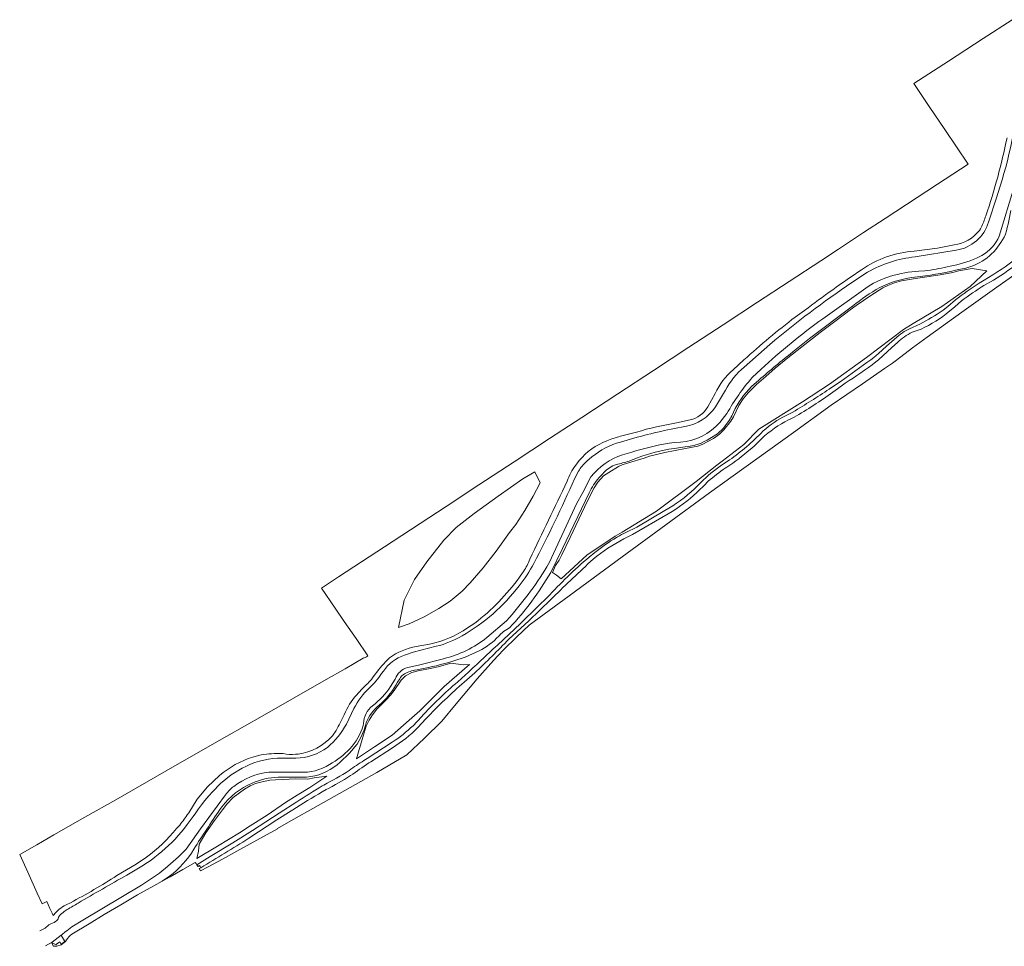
# Model space of a CAD drawing. Header units: metres. Extents: x 201541 to 204988, y 387833 to 394342.
# Tile 1 of 214: x 201541 to 202030, y 388190 to 388651. Entities that reach past the tile are written whole.
import ezdxf

# ---------------------------------------------------------------- set-up
doc = ezdxf.new("R2010")
doc.units = ezdxf.units.M
for name, color, linetype, lineweight in [('B-WE-GR-GRAS-GV', 60, 'Continuous', 13), ('B-WE-OG-WATER_BEEK-GV', 150, 'Continuous', 18), ('B-WE-OG-WATER_SLOOT-GV', 120, 'Continuous', 18), ('B-WE-VH-VERHARDING_HALFVERHARDING_GRIND-GV', 252, 'Continuous', 18)]:
    doc.layers.add(name, color=color, linetype=linetype, lineweight=lineweight)

msp = doc.modelspace()

# ---------------------------------------------------------------- linework, layer by layer
at = {"layer": 'B-WE-GR-GRAS-GV'}
for points in [[(202034.016, 388651.087), (202019.649, 388641.696), (202002.411, 388630.536), (201985.172, 388619.375), (201992.853, 388607.963), (202000.535, 388596.55), (202012.267, 388579.305), (201996.906, 388569.256), (201981.545, 388559.206), (201970.877, 388552.209), (201960.209, 388545.211), (201947.677, 388536.972), (201938.897, 388531.2), (201923.185, 388520.865), (201907.472, 388510.531), (201890.429, 388499.372), (201873.386, 388488.213), (201855.71, 388476.612), (201838.034, 388465.01), (201820.038, 388453.222), (201804.02, 388442.729), (201786.486, 388431.225), (201768.953, 388419.722), (201752.63, 388409.006), (201721.909, 388388.869), (201699.108, 388373.915), (201690.705, 388368.383), (201697.444, 388358.474), (201701.996, 388351.781), (201707.849, 388343.255), (201713.701, 388334.729), (201713.544, 388334.585), (201712.96, 388334.29), (201712.657, 388334.125), (201712.642, 388334.116), (201712.354, 388333.959), (201711.793, 388333.696), (201711.745, 388333.674), (201711.444, 388333.501), (201702.384, 388328.303), (201693.023, 388322.932), (201677.124, 388313.844), (201661.225, 388304.756), (201643.562, 388294.697), (201625.899, 388284.638), (201613.398, 388277.478), (201588.37, 388263.143), (201572.994, 388254.39), (201557.617, 388245.637), (201549.097, 388240.77), (201540.576, 388235.902), (201544.582, 388227.081), (201549.286, 388216.737), (201551.742, 388211.35), (201554.003, 388212.533), (201554.766, 388211.06), (201555.639, 388209.095), (201556.512, 388207.13), (201556.663, 388206.68), (201557.143, 388205.562), (201557.499, 388205.896)], [(202020.689, 388552.863), (202020.989, 388553.564)], [(202017.784, 388546.315), (202018.299, 388547.06)], [(202030.176, 388542.866), (202029.268, 388541.617)], [(201985.396, 388535.884), (201997.013, 388537.474), (202005.244, 388539.104)], [(201630.593, 388229.346), (201629.773, 388228.909), (201630.547, 388227.718), (201634.323, 388229.704), (201641.475, 388233.629), (201648.626, 388237.553), (201661.877, 388244.919), (201668.755, 388248.743), (201668.832, 388248.79), (201674.171, 388252.027), (201689.066, 388260.223), (201718.154, 388276.707), (201733.06, 388285.469), (201741.863, 388293.712), (201750.421, 388302.17), (201757.549, 388310.755), (201768.007, 388323.255), (201776.17, 388332.36), (201781.002, 388337.55), (201787.705, 388344.118), (201793.984, 388349.905), (201803.86, 388357.26), (201813.735, 388364.614), (201840.19, 388383.979), (201883.638, 388415.702), (201925.31, 388445.805), (201944.132, 388459.319), (201959.699, 388470.034), (201970.585, 388477.528), (201974.583, 388480.28), (201975.243, 388480.733), (201975.266, 388480.75), (201978.712, 388483.38), (201984.561, 388487.846), (201991.814, 388493.165), (202009.118, 388505.648), (202026.422, 388518.13), (202039.908, 388527.56)], [(202011.112, 388527.537), (202008.426, 388527.033)], [(201988.389, 388523.367), (201984.271, 388522.862)], [(202017.716, 388520.068), (202020.172, 388521.566)], [(202024.747, 388521.624), (202020.033, 388518.876)], [(201954.757, 388508.601), (201933.253, 388492.562), (201924.968, 388485.828)], [(201998.263, 388505.551), (201999.778, 388506.641), (202002.068, 388508.426), (202005.837, 388511.691)], [(202008.948, 388511.195), (202005.509, 388508.342), (202001.271, 388504.779)], [(201926.245, 388503.193), (201930.869, 388506.444)], [(201984.479, 388498.04), (201986.737, 388498.985)], [(201963.725, 388481.862), (201965.302, 388483.07), (201967.56, 388485.087), (201971.608, 388488.67), (201976.77, 388493.239)], [(201986.853, 388496.435), (201984.347, 388495.623)], [(201977.034, 388490.524), (201974.315, 388488.024), (201967.64, 388481.875), (201966.331, 388480.877)], [(201895.342, 388476.992), (201900.727, 388481.931)], [(201908.157, 388471.83), (201904.477, 388468.589)], [(201944.223, 388468.095), (201949.017, 388471.375)], [(201951.044, 388470.332), (201947.234, 388467.565)], [(201882.746, 388458.597), (201886.377, 388465.24)], [(201895.569, 388455.872), (201894.997, 388454.76)], [(201920.107, 388453.354), (201923.087, 388454.886), (201924.658, 388455.694), (201926.222, 388456.606)], [(201928.042, 388454.785), (201925.64, 388453.335), (201923.39, 388452.257), (201922.944, 388452.021)], [(201867.22, 388450.529), (201873.894, 388452.011)], [(201891.309, 388449.082), (201890.515, 388448.004), (201887.508, 388445.108), (201883.82, 388442.837)], [(201839.314, 388443.877), (201847.248, 388445.93)], [(201902.019, 388438.624), (201903.149, 388439.721), (201909.105, 388445.358)], [(201909.452, 388442.693), (201905.777, 388439.002), (201903.773, 388437.337)], [(201871.451, 388438.636), (201866.004, 388437.784), (201863.346, 388437.462)], [(201817.042, 388429.576), (201818.779, 388431.793)], [(201837.967, 388430.025), (201836.313, 388429.506)], [(201845.7, 388432.296), (201844.354, 388431.874)], [(201890.877, 388430.389), (201893.525, 388432.13)], [(201830.477, 388425.256), (201829.59, 388424.294), (201828.702, 388423.333)], [(201892.158, 388428.525), (201891.426, 388428.081)], [(201876.164, 388417.83), (201880.572, 388422.159)], [(201882.993, 388421.516), (201882.158, 388420.763)], [(201823.669, 388415.758), (201810.42, 388388.052), (201804.608, 388376.146)], [(201878.319, 388416.941), (201877.326, 388415.924)], [(201863.032, 388405.296), (201845.341, 388395.112), (201841.018, 388392.831)], [(201841.973, 388396.037), (201847.459, 388398.754), (201861.423, 388406.966)], [(201837.37, 388393.604), (201837.851, 388393.881)], [(201823.725, 388383.861), (201826.517, 388386.131)], [(201793.976, 388381.956), (201794.275, 388382.794)], [(201825.731, 388382.807), (201824.362, 388381.544)], [(201789.155, 388373.833), (201790.669, 388375.954)], [(201780.123, 388341.869), (201781.129, 388342.843), (201789.397, 388350.542), (201798.397, 388359.382), (201802.879, 388363.697)], [(201804.616, 388362.654), (201793.714, 388352.145), (201783.874, 388343.005)], [(201763.255, 388348.642), (201766.814, 388350.882)], [(201784.204, 388348.641), (201782.808, 388347.727)], [(201779.76, 388345.586), (201778.768, 388344.535)], [(201737.779, 388339.331), (201744.417, 388340.58)], [(201769.066, 388337.211), (201762.03, 388334.088)], [(201738.19, 388327.741), (201736.977, 388327.501)], [(201745.786, 388329.328), (201744.582, 388329.094)], [(201758.406, 388321.751), (201763.976, 388326.771)], [(201716.07, 388323.707), (201717.375, 388325.524)], [(201729.548, 388323.293), (201728.439, 388321.598)], [(201766.888, 388326.175), (201761.649, 388321.693)], [(201708.978, 388316.27), (201710.964, 388318.541)], [(201701.895, 388305.401), (201702.566, 388306.902)], [(201720.694, 388311.346), (201718.153, 388309.147)], [(201736.177, 388299.957), (201740.339, 388304.426)], [(201742.597, 388303.383), (201738.609, 388299.146)], [(201696.051, 388294.897), (201697.867, 388297.566)], [(201712.543, 388300.063), (201711.879, 388297.833), (201710.452, 388294.491), (201708.41, 388290.858)], [(201711.768, 388282.631), (201713.371, 388283.703), (201725.87, 388291.787)], [(201725.928, 388288.948), (201715.108, 388282.023), (201714.216, 388281.439)], [(201656.426, 388284.38), (201659.367, 388285.205)], [(201669.71, 388286.211), (201671.525, 388286.081)], [(201677.718, 388285.757), (201679.029, 388285.87)], [(201623.862, 388255.628), (201624.634, 388256.621), (201628.908, 388263.416), (201633.958, 388269.619), (201639.915, 388275.126)], [(201681.142, 388274.362), (201669.069, 388274.303)], [(201691.025, 388270.053), (201691.852, 388270.451)], [(201692.944, 388268.166), (201691.038, 388267.039)], [(201615.033, 388225.054), (201611.384, 388222.577), (201615.455, 388224.847), (201621.667, 388228.412), (201627.879, 388231.978), (201628.294, 388231.428), (201628.695, 388230.702), (201635.369, 388234.836), (201646.507, 388241.736), (201656.278, 388247.834), (201669.671, 388256.436), (201678.385, 388262.032)], [(201641.165, 388259.623), (201640.13, 388258.217)], [(201676.445, 388258.116), (201675.555, 388257.577), (201668.488, 388253.092), (201654.491, 388243.953)], [(201618.528, 388248.815), (201619.55, 388249.837)], [(201588.958, 388225.447), (201598.562, 388231.163), (201603.549, 388234.564)], [(201563.61, 388210.817), (201565.782, 388211.888)]]:
    msp.add_lwpolyline(points, dxfattribs=at)
for points in [[(202020.989, 388553.564, 0.0321241), (202031.515, 388592.313)], [(202018.299, 388547.06, 0.048301), (202020.689, 388552.863)], [(202033.467, 388556.151, -0.0379759), (202030.176, 388542.866)], [(202005.244, 388539.104, 0.2010479), (202017.784, 388546.315)], [(202029.268, 388541.617, -0.2050743), (202011.112, 388527.537)], [(201959.182, 388526.644, -0.1415069), (201985.396, 388535.884)], [(202020.172, 388521.566, 0.030675), (202036.56, 388532.633)], [(202008.426, 388527.033, -0.0261793), (201988.389, 388523.367)], [(202038.818, 388531.591, -0.0413946), (202024.747, 388521.624)], [(201930.869, 388506.444, -0.0186402), (201959.182, 388526.644)], [(201984.271, 388522.862, 0.078655), (201968.254, 388517.899)], [(201968.254, 388517.899, 0.045423), (201954.757, 388508.601)], [(202005.837, 388511.691, -0.0221214), (202017.716, 388520.068)], [(202020.033, 388518.876, 0.0269753), (202008.948, 388511.195)], [(201900.727, 388481.931, -0.019775), (201926.245, 388503.193)], [(201986.737, 388498.985, 0.0290425), (201998.263, 388505.551)], [(202001.271, 388504.779, -0.0715236), (201986.853, 388496.435)], [(201976.77, 388493.239, -0.0792156), (201984.479, 388498.04)], [(201984.347, 388495.623, 0.081499), (201977.034, 388490.524)], [(201924.968, 388485.828, 0.0126832), (201908.157, 388471.83)], [(201949.017, 388471.375, 0.0009591), (201963.725, 388481.862)], [(201966.331, 388480.877, -0.0217617), (201951.044, 388470.332)], [(201886.377, 388465.24, -0.1052478), (201895.342, 388476.992)], [(201904.477, 388468.589, 0.0959392), (201895.569, 388455.872)], [(201926.222, 388456.606, 0.009805), (201944.223, 388468.095)], [(201947.234, 388467.565, -0.0262221), (201928.042, 388454.785)], [(201873.894, 388452.011, 0.2085367), (201882.746, 388458.597)], [(201894.997, 388454.76, -0.0675895), (201891.309, 388449.082)], [(201847.248, 388445.93, -0.0380898), (201867.22, 388450.529)], [(201909.105, 388445.358, -0.0786744), (201920.107, 388453.354)], [(201922.944, 388452.021, 0.0773245), (201909.452, 388442.693)], [(201832.567, 388441.615, -0.033462), (201839.314, 388443.877)], [(201818.779, 388431.793, -0.1336982), (201832.567, 388441.615)], [(201883.82, 388442.837, -0.1231702), (201871.451, 388438.636)], [(201863.346, 388437.462, 0.0604702), (201845.7, 388432.296)], [(201903.773, 388437.337, -0.0304391), (201892.158, 388428.525)], [(201893.525, 388432.13, 0.0257757), (201902.019, 388438.624)], [(201812.786, 388421.514, -0.0650559), (201817.042, 388429.576)], [(201836.313, 388429.506, 0.1252194), (201830.477, 388425.256)], [(201844.354, 388431.874, -0.029725), (201837.967, 388430.025)], [(201880.572, 388422.159, -0.0507787), (201890.877, 388430.389)], [(201891.426, 388428.081, 0.0365525), (201882.993, 388421.516)], [(201794.275, 388382.794, -0.0015656), (201812.786, 388421.514)], [(201828.702, 388423.333, 0.0637675), (201823.669, 388415.758)], [(201882.158, 388420.763, -0.0178813), (201878.319, 388416.941)], [(201861.423, 388406.966, 0.0571111), (201876.164, 388417.83)], [(201877.326, 388415.924, -0.0540316), (201863.032, 388405.296)], [(201837.851, 388393.881, -0.0227058), (201841.973, 388396.037)], [(201841.018, 388392.831, 0.0531337), (201825.731, 388382.807)], [(201826.517, 388386.131, -0.0278953), (201837.37, 388393.604)], [(201790.669, 388375.954, 0.0394458), (201793.976, 388381.956)], [(201802.879, 388363.697, -0.0286233), (201823.725, 388383.861)], [(201824.362, 388381.544, 0.0082347), (201804.616, 388362.654)], [(201804.608, 388376.146, -0.054599), (201784.204, 388348.641)], [(201766.814, 388350.882, 0.0716696), (201789.155, 388373.833)], [(201744.417, 388340.58, 0.1029914), (201763.255, 388348.642)], [(201782.808, 388347.727, 0.060442), (201779.76, 388345.586)], [(201763.976, 388326.771, -0.005975), (201780.123, 388341.869)], [(201783.874, 388343.005, -0.0082222), (201766.888, 388326.175)], [(201778.768, 388344.535, -0.0894363), (201769.066, 388337.211)], [(201724.445, 388333.653, -0.1111153), (201737.779, 388339.331)], [(201717.375, 388325.524, -0.0599816), (201724.445, 388333.653)], [(201762.03, 388334.088, -0.0314054), (201745.786, 388329.328)], [(201736.977, 388327.501, 0.1144405), (201731.29, 388325.332)], [(201744.582, 388329.094, -0.0008121), (201738.19, 388327.741)], [(201710.964, 388318.541, 0.039527), (201716.07, 388323.707)], [(201728.439, 388321.598, -0.0785778), (201720.694, 388311.346)], [(201731.29, 388325.332, 0.1004708), (201729.548, 388323.293)], [(201740.339, 388304.426, -0.0304621), (201758.406, 388321.751)], [(201761.649, 388321.693, 0.0221046), (201742.597, 388303.383)], [(201702.566, 388306.902, -0.0750111), (201708.978, 388316.27)], [(201718.153, 388309.147, 0.1471784), (201712.543, 388300.063)], [(201697.867, 388297.566, 0.0277681), (201701.895, 388305.401)], [(201725.87, 388291.787, 0.0415129), (201736.177, 388299.957)], [(201738.609, 388299.146, -0.0604808), (201725.928, 388288.948)], [(201679.029, 388285.87, 0.1779384), (201696.051, 388294.897)], [(201708.41, 388290.858, -0.0688624), (201696.746, 388279.301)], [(201639.915, 388275.126, -0.1031216), (201656.426, 388284.38)], [(201659.367, 388285.205, -0.0381556), (201669.71, 388286.211)], [(201671.525, 388286.081, 0.0652844), (201677.718, 388285.757)], [(201704.389, 388277.631, -0.0254533), (201711.768, 388282.631)], [(201696.746, 388279.301, -0.1585448), (201681.142, 388274.362)], [(201691.852, 388270.451, 0.0156421), (201704.389, 388277.631)], [(201714.216, 388281.439, -0.0021361), (201705.017, 388275.115)], [(201669.069, 388274.303, 0.1049555), (201656.165, 388271.383)], [(201705.017, 388275.115, -0.0240669), (201692.944, 388268.166)], [(201656.165, 388271.383, 0.1351547), (201641.165, 388259.623)], [(201678.385, 388262.032, -0.0155384), (201691.025, 388270.053)], [(201691.038, 388267.039, 0.0159217), (201676.445, 388258.116)], [(201640.13, 388258.217, 0.0085502), (201627.193, 388238.573)], [(201619.55, 388249.837, 0.0283363), (201623.862, 388255.628)], [(201603.549, 388234.564, 0.0670622), (201618.528, 388248.815)], [(201654.491, 388243.953, -0.0014386), (201630.593, 388229.346)], [(201627.193, 388238.573, -0.0952173), (201615.033, 388225.054)], [(201565.782, 388211.888, 0.0207011), (201588.958, 388225.447)], [(201557.499, 388205.896, -0.1093755), (201563.61, 388210.817)]]:
    msp.add_lwpolyline(points, format="xyb", dxfattribs=at)
for points in [[(202021.415, 388526.195), (202013.251, 388518.411), (201999.174, 388508.363), (201984.781, 388499.919), (201979.977, 388497.062), (201961.577, 388483.11), (201943.266, 388469.857), (201929.8, 388461.104), (201908.162, 388447.38), (201900.655, 388439.89), (201889.928, 388431.498), (201887.311, 388429.528), (201876.914, 388421.441), (201857.181, 388406.706), (201840.153, 388396.274), (201836.671, 388394.297), (201822.668, 388384.85), (201809.866, 388372.976), (201807.517, 388374.824), (201805.593, 388376.173), (201807.007, 388379.586), (201808.773, 388382.342), (201810.082, 388384.923), (201814.221, 388393.484), (201821.435, 388408.645), (201822.868, 388411.869), (201826.215, 388418.225), (201828.037, 388421.16), (201830.907, 388424.179), (201833.529, 388425.954), (201838.279, 388428.797), (201840.156, 388429.683), (201843.357, 388430.693), (201851.026, 388433.071), (201853.777, 388434.022), (201861.435, 388435.904), (201871.655, 388437.844), (201877.791, 388439.046), (201879.939, 388439.813), (201885.551, 388442.865), (201888.497, 388444.956), (201890.731, 388447.102), (201894.129, 388451.393), (201895.54, 388453.506), (201898.175, 388459.241), (201900.323, 388462.514), (201902.773, 388465.555), (201906.931, 388469.621), (201911.52, 388473.561), (201916.178, 388477.717), (201922.503, 388482.885), (201929.462, 388488.445), (201938.607, 388495.511), (201945.981, 388500.972), (201950.738, 388504.584), (201953.476, 388506.775), (201956.58, 388508.984), (201963.857, 388513.984), (201969.744, 388517.658), (201972.2, 388518.907), (201975.546, 388520.249), (201979.122, 388521.285), (201985.069, 388522.223), (201998.253, 388524.232), (202004.572, 388525.384), (202007.449, 388526.112), (202014.257, 388527.379)], [(201736.85, 388372.681), (201743.067, 388381.462), (201751.549, 388392.267), (201757.641, 388398.527), (201766.505, 388405.471), (201778.567, 388414.065), (201790.835, 388422.776), (201796.763, 388426.138), (201799.337, 388420.721), (201795.836, 388414.103), (201791.765, 388407.047), (201787.296, 388400.034), (201784.154, 388396.025), (201777.584, 388386.825), (201770.975, 388378.43), (201764.544, 388370.933), (201760.525, 388366.917), (201754.691, 388361.832), (201748.956, 388358.174), (201741.755, 388354.098), (201734.248, 388350.644), (201728.928, 388348.826), (201731.803, 388362.428)], [(201708.055, 388283.429), (201709.035, 388287.038), (201710.843, 388293.134), (201712.797, 388299.675), (201714.366, 388302.687), (201715.952, 388305.294), (201718.175, 388308.135), (201722.649, 388312.628), (201724.88, 388315.132), (201726.708, 388317.487), (201730.209, 388322.6), (201732.351, 388324.815), (201735.511, 388326.458), (201738.783, 388327.306), (201745.547, 388328.578), (201748.682, 388329.243), (201754.915, 388331.045), (201761.294, 388330.192), (201764.164, 388330.368), (201751.691, 388319.472), (201746.664, 388314.483), (201739.563, 388307.38), (201734.252, 388302.64), (201725.862, 388295.304), (201716.949, 388289.398)], [(201693.366, 388274.821), (201687.796, 388271.166), (201684.808, 388269.217), (201678.543, 388265.369), (201672.708, 388261.703), (201663.554, 388255.537), (201655.227, 388250.079), (201649.837, 388246.678), (201638.905, 388240.022), (201628.706, 388233.856), (201629.438, 388237.497), (201629.804, 388240.979), (201633.138, 388246.671), (201637.447, 388252.742), (201641.459, 388258.115), (201643.549, 388260.987), (201646.693, 388264.278), (201652.416, 388268.376), (201655.201, 388270.072), (201657.759, 388271.189), (201661.154, 388272.069), (201664.947, 388272.829), (201667.844, 388273.115), (201677.941, 388273.551), (201683.9, 388273.421), (201687.081, 388274.052)]]:
    msp.add_lwpolyline(points, close=True, dxfattribs=at)
at = {"layer": 'B-WE-OG-WATER_BEEK-GV'}
for points in [[(202037.427, 388613.408, -0.0547469), (202026.133, 388561.944)], [(202022.269, 388550.388, -0.2950092), (202006.269, 388536.479)], [(202018.961, 388533.772, 0.168175), (202027.642, 388543.48)], [(201985.805, 388533.133, 0.1032159), (201962.146, 388525.469)], [(202003.302, 388528.492, 0.0587259), (202016.294, 388532.466)], [(201990.624, 388526.22, 0.0276525), (202001.744, 388528.134)], [(201962.535, 388518.467, -0.0591447), (201973.665, 388523.495)], [(201973.665, 388523.495, -0.0584463), (201987.756, 388526.051)], [(201954.398, 388520.375, 0.026563), (201913.565, 388489.601)], [(201909.297, 388477.211, -0.0319638), (201939.897, 388502.372)], [(201900.842, 388478.335, 0.1049967), (201891.538, 388466.753)], [(201892.244, 388455.255, -0.0509212), (201904.854, 388473.138)], [(201886.601, 388458.578, -0.2022537), (201871.339, 388448.7)], [(201869.209, 388440.948, 0.1945726), (201888.67, 388450.784)], [(201866.149, 388447.787, 0.0228046), (201839.313, 388441.031)], [(201839.313, 388441.031, 0.1081419), (201825.106, 388433.669)], [(201844.892, 388435.97, -0.0386342), (201866.14, 388440.838)], [(201824.637, 388423.65, -0.1504058), (201840.324, 388434.678)], [(201822.52, 388431.468, 0.0705456), (201818.425, 388426.481)], [(201816.475, 388422.669, -0.0143521), (201796.267, 388380.663)], [(201796.267, 388380.663, -0.0486985), (201788.883, 388369.555)], [(201782.713, 388352.195, 0.0462705), (201802.77, 388379.02)], [(201788.883, 388369.555, -0.1003223), (201760.549, 388344.63)], [(201760.549, 388344.63, -0.0661285), (201747.748, 388339.439)], [(201751.373, 388333.297, 0.1059259), (201772.933, 388343.8)], [(201731.858, 388335.079, 0.15302), (201721.402, 388327.158)], [(201727.26, 388323.16, -0.2374443), (201733.558, 388328.95)], [(201720.513, 388325.897, -0.06276), (201714.543, 388318.828)], [(201714.543, 388318.828, 0.0961431), (201706.795, 388308.447)], [(201716.026, 388309.875, 0.0835539), (201724.991, 388319.469)], [(201711.56, 388301.04, -0.224929), (201716.026, 388309.875)], [(201703.058, 388300.797, -0.0952729), (201693.605, 388289.183)], [(201704.752, 388288.493, 0.1193951), (201711.39, 388300.075)], [(201693.605, 388289.183, -0.1569116), (201677.849, 388283.797)], [(201694.626, 388280.677, 0.0768636), (201704.752, 388288.493)], [(201668.824, 388283.819, 0.11544), (201651.236, 388278.823)], [(201679.817, 388276.817, 0.1561274), (201694.626, 388280.677)], [(201647.024, 388269.777, -0.1336559), (201664.499, 388276.817)], [(201642.953, 388265.643, -0.0761733), (201647.024, 388269.777)], [(201629.521, 388258.639, -0.0289502), (201617.902, 388243.501)], [(201617.902, 388243.501, -0.0447277), (201604.064, 388231.847)], [(201601.088, 388220.645, 0.0658391), (201623.428, 388238.627)], [(201593.829, 388225.64, 0.0041136), (201569.611, 388211.742)], [(201569.611, 388211.742, 0.0053514), (201564.257, 388208.517)], [(201559.876, 388204.529, -0.1471371), (201558.446, 388202.527)], [(201562.208, 388207.102, 0.0828311), (201559.876, 388204.774)], [(201564.257, 388208.517, 0.0239273), (201562.208, 388207.102)], [(201563.192, 388197.371, -0.0046496), (201566.44, 388199.924)], [(201561.187, 388195.744, -0.0029506), (201563.192, 388197.371)]]:
    msp.add_lwpolyline(points, format="xyb", dxfattribs=at)
for points in [[(202027.642, 388543.48), (202035.084, 388567.877)], [(202026.133, 388561.944), (202022.269, 388550.388)], [(202006.269, 388536.479), (201985.805, 388533.133)], [(202016.294, 388532.466), (202018.961, 388533.772)], [(202001.744, 388528.134), (202003.302, 388528.492)], [(201962.146, 388525.469), (201954.398, 388520.375)], [(201987.756, 388526.051), (201990.624, 388526.22)], [(201939.897, 388502.372), (201962.535, 388518.467)], [(201913.565, 388489.601), (201900.842, 388478.335)], [(201904.854, 388473.138), (201909.297, 388477.211)], [(201891.538, 388466.753), (201886.601, 388458.578)], [(201888.67, 388450.784), (201892.244, 388455.255)], [(201871.339, 388448.7), (201866.149, 388447.787)], [(201866.14, 388440.838), (201869.209, 388440.948)], [(201840.324, 388434.678), (201844.892, 388435.97)], [(201825.106, 388433.669), (201822.52, 388431.468)], [(201818.425, 388426.481), (201816.475, 388422.669)], [(201802.77, 388379.02), (201803.961, 388381.305), (201817.524, 388410.284), (201820.566, 388416), (201824.637, 388423.65)], [(201772.933, 388343.8), (201782.713, 388352.195)], [(201747.748, 388339.439), (201736.16, 388336.505), (201731.858, 388335.079)], [(201733.558, 388328.95), (201735.868, 388329.362), (201739.515, 388330.288), (201751.373, 388333.297)], [(201721.402, 388327.158), (201720.513, 388325.897)], [(201724.991, 388319.469), (201727.26, 388323.16)], [(201706.795, 388308.447), (201703.058, 388300.797)], [(201711.39, 388300.075), (201711.56, 388301.04)], [(201677.849, 388283.797), (201676.384, 388283.788), (201668.824, 388283.819)], [(201651.236, 388278.823), (201645.732, 388275.53), (201640.456, 388271.272), (201636.371, 388267.071), (201634.611, 388265.023), (201632.678, 388262.708), (201630.971, 388260.566), (201629.521, 388258.639)], [(201664.499, 388276.817), (201666.711, 388276.817), (201679.817, 388276.817)], [(201623.428, 388238.627), (201630.471, 388248.725), (201642.953, 388265.643)], [(201604.064, 388231.847), (201601.339, 388230.103), (201593.829, 388225.64)], [(201566.44, 388199.924), (201571.897, 388203.258), (201601.088, 388220.645)], [(201559.876, 388204.774), (201559.876, 388204.529)], [(201558.446, 388202.527), (201557.695, 388202.085), (201556.107, 388201.441), (201555.014, 388200.999), (201553.299, 388199.283), (201552.966, 388199.106), (201550.607, 388197.861)], [(201553.43, 388190.534), (201556.662, 388192.285), (201561.187, 388195.744)]]:
    msp.add_lwpolyline(points, dxfattribs=at)
at = {"layer": 'B-WE-OG-WATER_SLOOT-GV'}
for points in [[(202035.084, 388567.877), (202027.642, 388543.48)], [(202029.268, 388541.617), (202030.176, 388542.866)], [(202018.961, 388533.772), (202016.294, 388532.466)], [(202003.302, 388528.492), (202001.744, 388528.134)], [(202008.426, 388527.033), (202011.112, 388527.537)], [(201984.271, 388522.862), (201988.389, 388523.367)], [(201990.624, 388526.22), (201987.756, 388526.051)], [(201962.535, 388518.467), (201939.897, 388502.372)], [(201924.968, 388485.828), (201933.253, 388492.562), (201954.757, 388508.601)], [(201909.297, 388477.211), (201904.854, 388473.138)], [(201904.477, 388468.589), (201908.157, 388471.83)], [(201892.244, 388455.255), (201888.67, 388450.784)], [(201894.997, 388454.76), (201895.569, 388455.872)], [(201883.82, 388442.837), (201887.508, 388445.108), (201890.515, 388448.004), (201891.309, 388449.082)], [(201869.209, 388440.948), (201866.14, 388440.838)], [(201844.892, 388435.97), (201840.324, 388434.678)], [(201863.346, 388437.462), (201866.004, 388437.784), (201871.451, 388438.636)], [(201836.313, 388429.506), (201837.967, 388430.025)], [(201844.354, 388431.874), (201845.7, 388432.296)], [(201828.702, 388423.333), (201829.59, 388424.294), (201830.477, 388425.256)], [(201824.637, 388423.65), (201820.566, 388416), (201817.524, 388410.284), (201803.961, 388381.305), (201802.77, 388379.02)], [(201804.608, 388376.146), (201810.42, 388388.052), (201823.669, 388415.758)], [(201782.713, 388352.195), (201772.933, 388343.8)], [(201782.808, 388347.727), (201784.204, 388348.641)], [(201778.768, 388344.535), (201779.76, 388345.586)], [(201762.03, 388334.088), (201769.066, 388337.211)], [(201751.373, 388333.297), (201739.515, 388330.288), (201735.868, 388329.362), (201733.558, 388328.95)], [(201736.977, 388327.501), (201738.19, 388327.741)], [(201744.582, 388329.094), (201745.786, 388329.328)], [(201727.26, 388323.16), (201724.991, 388319.469)], [(201728.439, 388321.598), (201729.548, 388323.293)], [(201718.153, 388309.147), (201720.694, 388311.346)], [(201708.41, 388290.858), (201710.452, 388294.491), (201711.879, 388297.833), (201712.543, 388300.063)], [(201711.56, 388301.04), (201711.39, 388300.075)], [(201679.817, 388276.817), (201666.711, 388276.817), (201664.499, 388276.817)], [(201669.069, 388274.303), (201681.142, 388274.362)], [(201642.953, 388265.643), (201630.471, 388248.725), (201623.428, 388238.627)], [(201640.13, 388258.217), (201641.165, 388259.623)], [(201565.609, 388195.634), (201566.571, 388196.223), (201575.079, 388201.466), (201582.625, 388206.119), (201590.898, 388210.944), (201599.17, 388215.768), (201607.313, 388220.308), (201611.384, 388222.577), (201615.033, 388225.054)], [(201601.088, 388220.645), (201571.897, 388203.258), (201566.44, 388199.924)], [(201561.187, 388195.744), (201562.979, 388192.685), (201561.277, 388191.306)], [(201561.277, 388191.306), (201560.473, 388192.499), (201558.838, 388191.363), (201558.701, 388191.041), (201556.681, 388191.897), (201556.551, 388191.826), (201557.324, 388190.242), (201557.571, 388190.303), (201559.073, 388190.249), (201561.26, 388190.913), (201563.39, 388192.707)]]:
    msp.add_lwpolyline(points, dxfattribs=at)
for points in [[(202030.176, 388542.866, 0.0379759), (202033.467, 388556.151)], [(202027.642, 388543.48, -0.168175), (202018.961, 388533.772)], [(202011.112, 388527.537, 0.2050743), (202029.268, 388541.617)], [(202016.294, 388532.466, -0.0587259), (202003.302, 388528.492)], [(201988.389, 388523.367, 0.0261793), (202008.426, 388527.033)], [(202001.744, 388528.134, -0.0276525), (201990.624, 388526.22)], [(201973.665, 388523.495, 0.0591447), (201962.535, 388518.467)], [(201968.254, 388517.899, -0.078655), (201984.271, 388522.862)], [(201987.756, 388526.051, 0.0584463), (201973.665, 388523.495)], [(201954.757, 388508.601, -0.045423), (201968.254, 388517.899)], [(201939.897, 388502.372, 0.0319638), (201909.297, 388477.211)], [(201908.157, 388471.83, -0.0126832), (201924.968, 388485.828)], [(201904.854, 388473.138, 0.0509212), (201892.244, 388455.255)], [(201895.569, 388455.872, -0.0959392), (201904.477, 388468.589)], [(201891.309, 388449.082, 0.0675895), (201894.997, 388454.76)], [(201888.67, 388450.784, -0.1945726), (201869.209, 388440.948)], [(201866.14, 388440.838, 0.0386342), (201844.892, 388435.97)], [(201871.451, 388438.636, 0.1231702), (201883.82, 388442.837)], [(201840.324, 388434.678, 0.1504058), (201824.637, 388423.65)], [(201845.7, 388432.296, -0.0604702), (201863.346, 388437.462)], [(201830.477, 388425.256, -0.1252194), (201836.313, 388429.506)], [(201837.967, 388430.025, 0.029725), (201844.354, 388431.874)], [(201823.669, 388415.758, -0.0637675), (201828.702, 388423.333)], [(201802.77, 388379.02, -0.0462705), (201782.713, 388352.195)], [(201784.204, 388348.641, 0.054599), (201804.608, 388376.146)], [(201779.76, 388345.586, -0.060442), (201782.808, 388347.727)], [(201772.933, 388343.8, -0.1059259), (201751.373, 388333.297)], [(201769.066, 388337.211, 0.0894363), (201778.768, 388344.535)], [(201745.786, 388329.328, 0.0314054), (201762.03, 388334.088)], [(201733.558, 388328.95, 0.2374443), (201727.26, 388323.16)], [(201731.29, 388325.332, -0.1144405), (201736.977, 388327.501)], [(201738.19, 388327.741, 0.0008121), (201744.582, 388329.094)], [(201720.694, 388311.346, 0.0785778), (201728.439, 388321.598)], [(201729.548, 388323.293, -0.1004708), (201731.29, 388325.332)], [(201724.991, 388319.469, -0.0835539), (201716.026, 388309.875)], [(201716.026, 388309.875, 0.224929), (201711.56, 388301.04)], [(201712.543, 388300.063, -0.1471784), (201718.153, 388309.147)], [(201711.39, 388300.075, -0.1193951), (201704.752, 388288.493)], [(201704.752, 388288.493, -0.0768636), (201694.626, 388280.677)], [(201696.746, 388279.301, 0.0688624), (201708.41, 388290.858)], [(201694.626, 388280.677, -0.1561274), (201679.817, 388276.817)], [(201681.142, 388274.362, 0.1585448), (201696.746, 388279.301)], [(201664.499, 388276.817, 0.1336559), (201647.024, 388269.777)], [(201656.165, 388271.383, -0.1049555), (201669.069, 388274.303)], [(201641.165, 388259.623, -0.1351547), (201656.165, 388271.383)], [(201647.024, 388269.777, 0.0761733), (201642.953, 388265.643)], [(201627.193, 388238.573, -0.0085502), (201640.13, 388258.217)], [(201623.428, 388238.627, -0.0658391), (201601.088, 388220.645)], [(201615.033, 388225.054, 0.0952173), (201627.193, 388238.573)], [(201566.44, 388199.924, 0.0046496), (201563.192, 388197.371)], [(201563.192, 388197.371, 0.0029506), (201561.187, 388195.744)], [(201563.39, 388192.707, -0.0449143), (201565.609, 388195.634)]]:
    msp.add_lwpolyline(points, format="xyb", dxfattribs=at)
at = {"layer": 'B-WE-VH-VERHARDING_HALFVERHARDING_GRIND-GV'}
for points in [[(202036.56, 388532.633, -0.030675), (202020.172, 388521.566)], [(202024.747, 388521.624, 0.0413946), (202038.818, 388531.591)], [(202017.716, 388520.068, 0.0221214), (202005.837, 388511.691)], [(202008.948, 388511.195, -0.0269753), (202020.033, 388518.876)], [(201998.263, 388505.551, -0.0290425), (201986.737, 388498.985)], [(201986.853, 388496.435, 0.0715236), (202001.271, 388504.779)], [(201984.479, 388498.04, 0.0792156), (201976.77, 388493.239)], [(201977.034, 388490.524, -0.081499), (201984.347, 388495.623)], [(201963.725, 388481.862, -0.0009591), (201949.017, 388471.375)], [(201951.044, 388470.332, 0.0217617), (201966.331, 388480.877)], [(201944.223, 388468.095, -0.009805), (201926.222, 388456.606)], [(201928.042, 388454.785, 0.0262221), (201947.234, 388467.565)], [(201920.107, 388453.354, 0.0786744), (201909.105, 388445.358)], [(201909.452, 388442.693, -0.0773245), (201922.944, 388452.021)], [(201892.158, 388428.525, 0.0304391), (201903.773, 388437.337)], [(201902.019, 388438.624, -0.0257757), (201893.525, 388432.13)], [(201890.877, 388430.389, 0.0507787), (201880.572, 388422.159)], [(201882.993, 388421.516, -0.0365525), (201891.426, 388428.081)], [(201878.319, 388416.941, 0.0178813), (201882.158, 388420.763)], [(201876.164, 388417.83, -0.0571111), (201861.423, 388406.966)], [(201863.032, 388405.296, 0.0540316), (201877.326, 388415.924)], [(201841.973, 388396.037, 0.0227058), (201837.851, 388393.881)], [(201825.731, 388382.807, -0.0531337), (201841.018, 388392.831)], [(201837.37, 388393.604, 0.0278953), (201826.517, 388386.131)], [(201823.725, 388383.861, 0.0286233), (201802.879, 388363.697)], [(201804.616, 388362.654, -0.0082347), (201824.362, 388381.544)], [(201780.123, 388341.869, 0.005975), (201763.976, 388326.771)], [(201766.888, 388326.175, 0.0082222), (201783.874, 388343.005)], [(201758.406, 388321.751, 0.0304621), (201740.339, 388304.426)], [(201742.597, 388303.383, -0.0221046), (201761.649, 388321.693)], [(201736.177, 388299.957, -0.0415129), (201725.87, 388291.787)], [(201725.928, 388288.948, 0.0604808), (201738.609, 388299.146)], [(201711.768, 388282.631, 0.0254533), (201704.389, 388277.631)], [(201704.389, 388277.631, -0.0156421), (201691.852, 388270.451)], [(201705.017, 388275.115, 0.0021361), (201714.216, 388281.439)], [(201692.944, 388268.166, 0.0240669), (201705.017, 388275.115)], [(201691.025, 388270.053, 0.0155384), (201678.385, 388262.032)], [(201676.445, 388258.116, -0.0159217), (201691.038, 388267.039)], [(201630.593, 388229.346, 0.0014386), (201654.491, 388243.953)]]:
    msp.add_lwpolyline(points, format="xyb", dxfattribs=at)
for points in [[(202020.172, 388521.566), (202017.716, 388520.068)], [(202020.033, 388518.876), (202024.747, 388521.624)], [(202005.837, 388511.691), (202002.068, 388508.426), (201999.778, 388506.641), (201998.263, 388505.551)], [(202001.271, 388504.779), (202005.509, 388508.342), (202008.948, 388511.195)], [(201986.737, 388498.985), (201984.479, 388498.04)], [(201976.77, 388493.239), (201971.608, 388488.67), (201967.56, 388485.087), (201965.302, 388483.07), (201963.725, 388481.862)], [(201984.347, 388495.623), (201986.853, 388496.435)], [(201966.331, 388480.877), (201967.64, 388481.875), (201974.315, 388488.024), (201977.034, 388490.524)], [(201949.017, 388471.375), (201944.223, 388468.095)], [(201947.234, 388467.565), (201951.044, 388470.332)], [(201926.222, 388456.606), (201924.658, 388455.694), (201923.087, 388454.886), (201920.107, 388453.354)], [(201922.944, 388452.021), (201923.39, 388452.257), (201925.64, 388453.335), (201928.042, 388454.785)], [(201909.105, 388445.358), (201903.149, 388439.721), (201902.019, 388438.624)], [(201903.773, 388437.337), (201905.777, 388439.002), (201909.452, 388442.693)], [(201893.525, 388432.13), (201890.877, 388430.389)], [(201891.426, 388428.081), (201892.158, 388428.525)], [(201880.572, 388422.159), (201876.164, 388417.83)], [(201882.158, 388420.763), (201882.993, 388421.516)], [(201877.326, 388415.924), (201878.319, 388416.941)], [(201841.018, 388392.831), (201845.341, 388395.112), (201863.032, 388405.296)], [(201861.423, 388406.966), (201847.459, 388398.754), (201841.973, 388396.037)], [(201837.851, 388393.881), (201837.37, 388393.604)], [(201826.517, 388386.131), (201823.725, 388383.861)], [(201824.362, 388381.544), (201825.731, 388382.807)], [(201802.879, 388363.697), (201798.397, 388359.382), (201789.397, 388350.542), (201781.129, 388342.843), (201780.123, 388341.869)], [(201783.874, 388343.005), (201793.714, 388352.145), (201804.616, 388362.654)], [(201763.976, 388326.771), (201758.406, 388321.751)], [(201761.649, 388321.693), (201766.888, 388326.175)], [(201740.339, 388304.426), (201736.177, 388299.957)], [(201738.609, 388299.146), (201742.597, 388303.383)], [(201725.87, 388291.787), (201713.371, 388283.703), (201711.768, 388282.631)], [(201714.216, 388281.439), (201715.108, 388282.023), (201725.928, 388288.948)], [(201691.852, 388270.451), (201691.025, 388270.053)], [(201691.038, 388267.039), (201692.944, 388268.166)], [(201678.385, 388262.032), (201669.671, 388256.436), (201656.278, 388247.834), (201646.507, 388241.736), (201635.369, 388234.836), (201628.695, 388230.702), (201629.097, 388229.975), (201629.923, 388230.474), (201630.258, 388229.91), (201630.593, 388229.346)], [(201654.491, 388243.953), (201668.488, 388253.092), (201675.555, 388257.577), (201676.445, 388258.116)]]:
    msp.add_lwpolyline(points, dxfattribs=at)

doc.saveas('drawing.dxf')
